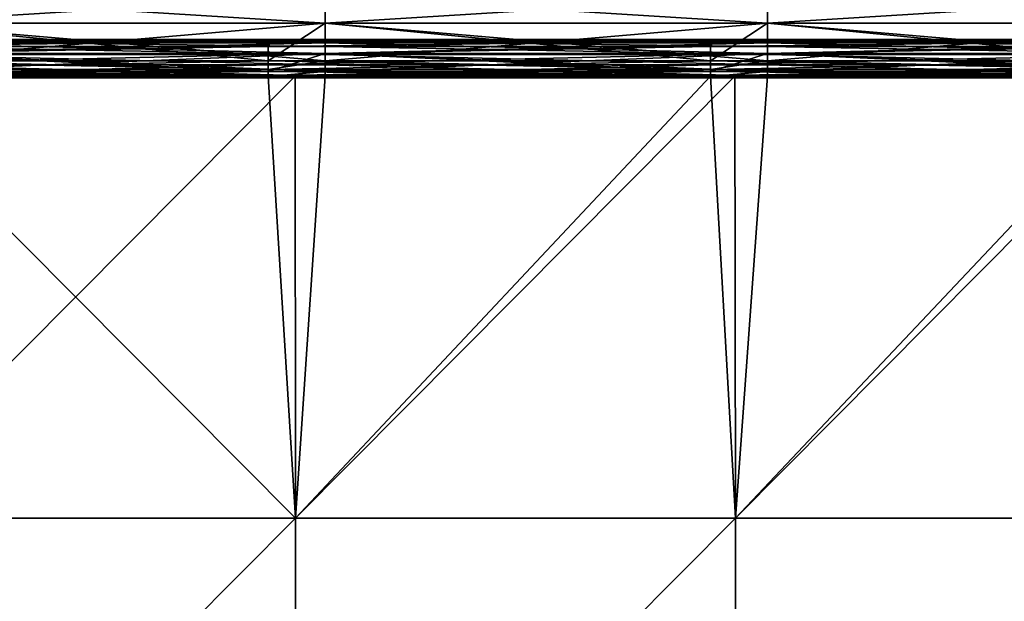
# Model space of a CAD drawing. Header units: millimetres. Extents: x -125 to 125, y -4 to 53.
# Tile 229 of 256: x -2 to 25, y 25 to 41. Entities that reach past the tile are written whole.
import ezdxf

# ---------------------------------------------------------------- set-up
doc = ezdxf.new("R2010")
doc.units = ezdxf.units.MM
doc.header["$LTSCALE"] = 65.185185
for name, color, linetype in [('507', 7, 'CONTINUOUS'), ('509', 7, 'CONTINUOUS'), ('516', 7, 'CONTINUOUS'), ('517', 7, 'CONTINUOUS'), ('544', 7, 'CONTINUOUS'), ('545', 7, 'CONTINUOUS'), ('570', 7, 'CONTINUOUS'), ('571', 7, 'CONTINUOUS'), ('575', 7, 'CONTINUOUS'), ('576', 7, 'CONTINUOUS')]:
    doc.layers.add(name, color=color, linetype=linetype)

msp = doc.modelspace()

# ---------------------------------------------------------------- linework, layer by layer
at = {"layer": '507', "color": 7, "linetype": 'CONTINUOUS'}
for points in [[(-5.941, 27.182, 124.763), (5.941, 27.182, 124.763), (-5.936, 39.116, 124.659), (-5.941, 27.182, 124.763)], [(-5.936, 39.116, 124.659), (5.941, 27.182, 124.763), (5.206, 39.116, 124.659), (-5.936, 39.116, 124.659)], [(5.206, 39.116, 124.659), (5.941, 27.182, 124.763), (5.936, 39.116, 124.659), (5.206, 39.116, 124.659)], [(5.936, 39.116, 124.659), (5.941, 27.182, 124.763), (17.152, 39.116, 124.659), (5.936, 39.116, 124.659)], [(5.941, 27.182, 124.763), (17.823, 27.182, 124.763), (17.152, 39.116, 124.659), (5.941, 27.182, 124.763)], [(17.152, 39.116, 124.659), (17.823, 27.182, 124.763), (17.808, 39.116, 124.659), (17.152, 39.116, 124.659)], [(17.808, 39.116, 124.659), (17.823, 27.182, 124.763), (29.099, 39.116, 124.659), (17.808, 39.116, 124.659)], [(17.823, 27.182, 124.763), (29.705, 27.182, 124.763), (29.099, 39.116, 124.659), (17.823, 27.182, 124.763)], [(-5.941, 27.182, 124.763), (-5.946, 15.236, 124.867), (5.946, 15.236, 124.867), (-5.941, 27.182, 124.763)], [(5.941, 27.182, 124.763), (-5.941, 27.182, 124.763), (5.946, 15.236, 124.867), (5.941, 27.182, 124.763)], [(17.823, 27.182, 124.763), (5.941, 27.182, 124.763), (5.946, 15.236, 124.867), (17.823, 27.182, 124.763)], [(17.823, 27.182, 124.763), (5.946, 15.236, 124.867), (17.838, 15.236, 124.867), (17.823, 27.182, 124.763)], [(29.705, 27.182, 124.763), (17.823, 27.182, 124.763), (17.838, 15.236, 124.867), (29.705, 27.182, 124.763)], [(29.705, 27.182, 124.763), (17.838, 15.236, 124.867), (29.73, 15.236, 124.867), (29.705, 27.182, 124.763)]]:
    msp.add_3dface(points, dxfattribs=at)
at = {"layer": '509', "color": 7, "linetype": 'CONTINUOUS'}
for points in [[(5.941, 27.182, -124.763), (-5.941, 27.182, -124.763), (5.936, 39.116, -124.659), (5.941, 27.182, -124.763)], [(5.936, 39.116, -124.659), (-5.941, 27.182, -124.763), (-5.206, 39.116, -124.659), (5.936, 39.116, -124.659)], [(6.741, 39.116, -124.659), (5.941, 27.182, -124.763), (5.936, 39.116, -124.659), (6.741, 39.116, -124.659)], [(17.808, 39.116, -124.659), (5.941, 27.182, -124.763), (6.741, 39.116, -124.659), (17.808, 39.116, -124.659)], [(17.823, 27.182, -124.763), (5.941, 27.182, -124.763), (17.808, 39.116, -124.659), (17.823, 27.182, -124.763)], [(18.687, 39.116, -124.659), (17.823, 27.182, -124.763), (17.808, 39.116, -124.659), (18.687, 39.116, -124.659)], [(29.681, 39.116, -124.659), (17.823, 27.182, -124.763), (18.687, 39.116, -124.659), (29.681, 39.116, -124.659)], [(29.705, 27.182, -124.763), (17.823, 27.182, -124.763), (29.681, 39.116, -124.659), (29.705, 27.182, -124.763)], [(5.941, 27.182, -124.763), (5.946, 15.236, -124.867), (-5.946, 15.236, -124.867), (5.941, 27.182, -124.763)], [(-5.941, 27.182, -124.763), (5.941, 27.182, -124.763), (-5.946, 15.236, -124.867), (-5.941, 27.182, -124.763)], [(5.941, 27.182, -124.763), (17.823, 27.182, -124.763), (5.946, 15.236, -124.867), (5.941, 27.182, -124.763)], [(17.823, 27.182, -124.763), (17.838, 15.236, -124.867), (5.946, 15.236, -124.867), (17.823, 27.182, -124.763)], [(17.823, 27.182, -124.763), (29.705, 27.182, -124.763), (17.838, 15.236, -124.867), (17.823, 27.182, -124.763)], [(29.705, 27.182, -124.763), (29.73, 15.236, -124.867), (17.838, 15.236, -124.867), (29.705, 27.182, -124.763)]]:
    msp.add_3dface(points, dxfattribs=at)
at = {"layer": '516', "linetype": 'CONTINUOUS'}
for points in [[(-5.204, 40.107, 123.669), (6.742, 40.015, 122.663), (-5.204, 40.015, 122.663), (-5.204, 40.107, 123.669)], [(5.206, 40.107, 123.669), (6.742, 40.015, 122.663), (-5.204, 40.107, 123.669), (5.206, 40.107, 123.669)], [(-5.204, 40.015, 122.663), (6.742, 39.723, 121.697), (-5.204, 39.723, 121.697), (-5.204, 40.015, 122.663)], [(6.742, 40.015, 122.663), (6.742, 39.723, 121.697), (-5.204, 40.015, 122.663), (6.742, 40.015, 122.663)], [(6.742, 40.107, 123.669), (6.742, 40.015, 122.663), (5.206, 40.107, 123.669), (6.742, 40.107, 123.669)], [(6.742, 40.107, 123.669), (18.689, 40.015, 122.663), (6.742, 40.015, 122.663), (6.742, 40.107, 123.669)], [(17.152, 40.107, 123.669), (18.689, 40.015, 122.663), (6.742, 40.107, 123.669), (17.152, 40.107, 123.669)], [(6.742, 40.015, 122.663), (18.689, 39.723, 121.697), (6.742, 39.723, 121.697), (6.742, 40.015, 122.663)], [(18.689, 40.015, 122.663), (18.689, 39.723, 121.697), (6.742, 40.015, 122.663), (18.689, 40.015, 122.663)], [(18.689, 40.107, 123.669), (18.689, 40.015, 122.663), (17.152, 40.107, 123.669), (18.689, 40.107, 123.669)], [(18.689, 40.107, 123.669), (30.635, 40.015, 122.663), (18.689, 40.015, 122.663), (18.689, 40.107, 123.669)], [(29.099, 40.107, 123.669), (30.635, 40.015, 122.663), (18.689, 40.107, 123.669), (29.099, 40.107, 123.669)], [(30.635, 40.015, 122.663), (30.635, 39.723, 121.697), (18.689, 40.015, 122.663), (30.635, 40.015, 122.663)], [(18.689, 40.015, 122.663), (30.635, 39.723, 121.697), (18.689, 39.723, 121.697), (18.689, 40.015, 122.663)], [(-5.204, 39.723, 121.697), (6.742, 39.243, 120.809), (5.206, 39.243, 120.809), (-5.204, 39.723, 121.697)], [(6.742, 39.723, 121.697), (6.742, 39.243, 120.809), (-5.204, 39.723, 121.697), (6.742, 39.723, 121.697)], [(-5.204, 39.243, 120.809), (-5.204, 39.723, 121.697), (5.206, 39.243, 120.809), (-5.204, 39.243, 120.809)], [(6.742, 39.243, 120.809), (6.742, 39.723, 121.697), (17.152, 39.243, 120.809), (6.742, 39.243, 120.809)], [(6.742, 39.723, 121.697), (18.689, 39.243, 120.809), (17.152, 39.243, 120.809), (6.742, 39.723, 121.697)], [(18.689, 39.723, 121.697), (18.689, 39.243, 120.809), (6.742, 39.723, 121.697), (18.689, 39.723, 121.697)], [(18.689, 39.243, 120.809), (18.689, 39.723, 121.697), (29.099, 39.243, 120.809), (18.689, 39.243, 120.809)], [(18.689, 39.723, 121.697), (30.635, 39.243, 120.809), (29.099, 39.243, 120.809), (18.689, 39.723, 121.697)], [(30.635, 39.723, 121.697), (30.635, 39.243, 120.809), (18.689, 39.723, 121.697), (30.635, 39.723, 121.697)]]:
    msp.add_3dface(points, dxfattribs=at)
at = {"layer": '517', "linetype": 'CONTINUOUS'}
for points in [[(-5.202, 40.545, 118.539), (6.745, 41.296, 117.432), (-5.202, 41.296, 117.432), (-5.202, 40.545, 118.539)], [(6.745, 40.545, 118.539), (6.745, 41.296, 117.432), (-5.202, 40.545, 118.539), (6.745, 40.545, 118.539)], [(18.691, 40.545, 118.539), (18.691, 41.296, 117.432), (6.745, 40.545, 118.539), (18.691, 40.545, 118.539)], [(6.745, 40.545, 118.539), (18.691, 41.296, 117.432), (6.745, 41.296, 117.432), (6.745, 40.545, 118.539)], [(30.638, 40.545, 118.539), (30.638, 41.296, 117.432), (18.691, 40.545, 118.539), (30.638, 40.545, 118.539)], [(18.691, 40.545, 118.539), (30.638, 41.296, 117.432), (18.691, 41.296, 117.432), (18.691, 40.545, 118.539)], [(-5.202, 39.529, 119.407), (6.745, 40.545, 118.539), (-5.202, 40.545, 118.539), (-5.202, 39.529, 119.407)], [(5.206, 39.529, 119.407), (6.745, 40.545, 118.539), (-5.202, 39.529, 119.407), (5.206, 39.529, 119.407)], [(6.745, 39.529, 119.407), (6.745, 40.545, 118.539), (5.206, 39.529, 119.407), (6.745, 39.529, 119.407)], [(17.152, 39.529, 119.407), (18.691, 40.545, 118.539), (6.745, 39.529, 119.407), (17.152, 39.529, 119.407)], [(6.745, 39.529, 119.407), (18.691, 40.545, 118.539), (6.745, 40.545, 118.539), (6.745, 39.529, 119.407)], [(18.691, 39.529, 119.407), (18.691, 40.545, 118.539), (17.152, 39.529, 119.407), (18.691, 39.529, 119.407)], [(29.099, 39.529, 119.407), (30.638, 40.545, 118.539), (18.691, 39.529, 119.407), (29.099, 39.529, 119.407)], [(18.691, 39.529, 119.407), (30.638, 40.545, 118.539), (18.691, 40.545, 118.539), (18.691, 39.529, 119.407)]]:
    msp.add_3dface(points, dxfattribs=at)
at = {"layer": '544', "linetype": 'CONTINUOUS'}
for points in [[(6.745, 41.296, -117.432), (6.745, 40.545, -118.539), (-5.202, 41.296, -117.432), (6.745, 41.296, -117.432)], [(-5.202, 41.296, -117.432), (6.745, 40.545, -118.539), (-5.202, 40.545, -118.539), (-5.202, 41.296, -117.432)], [(18.691, 41.296, -117.432), (18.691, 40.545, -118.539), (6.745, 41.296, -117.432), (18.691, 41.296, -117.432)], [(6.745, 41.296, -117.432), (18.691, 40.545, -118.539), (6.745, 40.545, -118.539), (6.745, 41.296, -117.432)], [(30.638, 41.296, -117.432), (30.638, 40.545, -118.539), (18.691, 41.296, -117.432), (30.638, 41.296, -117.432)], [(18.691, 41.296, -117.432), (30.638, 40.545, -118.539), (18.691, 40.545, -118.539), (18.691, 41.296, -117.432)], [(6.745, 40.545, -118.539), (6.745, 39.529, -119.407), (-5.202, 40.545, -118.539), (6.745, 40.545, -118.539)], [(-5.202, 40.545, -118.539), (6.745, 39.529, -119.407), (5.206, 39.529, -119.407), (-5.202, 40.545, -118.539)], [(-5.202, 39.529, -119.407), (-5.202, 40.545, -118.539), (5.206, 39.529, -119.407), (-5.202, 39.529, -119.407)], [(6.745, 39.529, -119.407), (6.745, 40.545, -118.539), (17.152, 39.529, -119.407), (6.745, 39.529, -119.407)], [(18.691, 40.545, -118.539), (18.691, 39.529, -119.407), (6.745, 40.545, -118.539), (18.691, 40.545, -118.539)], [(6.745, 40.545, -118.539), (18.691, 39.529, -119.407), (17.152, 39.529, -119.407), (6.745, 40.545, -118.539)], [(30.638, 40.545, -118.539), (30.638, 39.529, -119.407), (18.691, 40.545, -118.539), (30.638, 40.545, -118.539)], [(18.691, 40.545, -118.539), (30.638, 39.529, -119.407), (29.099, 39.529, -119.407), (18.691, 40.545, -118.539)], [(18.691, 39.529, -119.407), (18.691, 40.545, -118.539), (29.099, 39.529, -119.407), (18.691, 39.529, -119.407)]]:
    msp.add_3dface(points, dxfattribs=at)
at = {"layer": '545', "linetype": 'CONTINUOUS'}
for points in [[(-5.206, 40.107, -123.669), (-5.205, 40.015, -122.663), (6.741, 40.107, -123.669), (-5.206, 40.107, -123.669)], [(6.741, 40.107, -123.669), (-5.205, 40.015, -122.663), (6.741, 40.015, -122.663), (6.741, 40.107, -123.669)], [(6.741, 40.015, -122.663), (-5.205, 39.723, -121.697), (6.742, 39.723, -121.697), (6.741, 40.015, -122.663)], [(-5.205, 40.015, -122.663), (-5.205, 39.723, -121.697), (6.741, 40.015, -122.663), (-5.205, 40.015, -122.663)], [(18.687, 40.107, -123.669), (6.741, 40.015, -122.663), (18.688, 40.015, -122.663), (18.687, 40.107, -123.669)], [(6.741, 40.107, -123.669), (6.741, 40.015, -122.663), (18.687, 40.107, -123.669), (6.741, 40.107, -123.669)], [(6.741, 40.015, -122.663), (6.742, 39.723, -121.697), (18.688, 40.015, -122.663), (6.741, 40.015, -122.663)], [(18.688, 40.015, -122.663), (6.742, 39.723, -121.697), (18.688, 39.723, -121.697), (18.688, 40.015, -122.663)], [(18.687, 40.107, -123.669), (18.688, 40.015, -122.663), (30.634, 40.107, -123.669), (18.687, 40.107, -123.669)], [(30.634, 40.107, -123.669), (18.688, 40.015, -122.663), (30.634, 40.015, -122.663), (30.634, 40.107, -123.669)], [(18.688, 40.015, -122.663), (18.688, 39.723, -121.697), (30.634, 40.015, -122.663), (18.688, 40.015, -122.663)], [(30.634, 40.015, -122.663), (18.688, 39.723, -121.697), (30.635, 39.723, -121.697), (30.634, 40.015, -122.663)], [(-5.205, 39.723, -121.697), (-5.204, 39.243, -120.809), (6.742, 39.723, -121.697), (-5.205, 39.723, -121.697)], [(6.742, 39.723, -121.697), (-5.204, 39.243, -120.809), (5.206, 39.243, -120.809), (6.742, 39.723, -121.697)], [(6.742, 39.243, -120.809), (6.742, 39.723, -121.697), (5.206, 39.243, -120.809), (6.742, 39.243, -120.809)], [(18.688, 39.723, -121.697), (6.742, 39.243, -120.809), (17.152, 39.243, -120.809), (18.688, 39.723, -121.697)], [(6.742, 39.723, -121.697), (6.742, 39.243, -120.809), (18.688, 39.723, -121.697), (6.742, 39.723, -121.697)], [(18.689, 39.243, -120.809), (18.688, 39.723, -121.697), (17.152, 39.243, -120.809), (18.689, 39.243, -120.809)], [(18.688, 39.723, -121.697), (18.689, 39.243, -120.809), (30.635, 39.723, -121.697), (18.688, 39.723, -121.697)], [(30.635, 39.723, -121.697), (18.689, 39.243, -120.809), (29.099, 39.243, -120.809), (30.635, 39.723, -121.697)]]:
    msp.add_3dface(points, dxfattribs=at)
at = {"layer": '570', "linetype": 'CONTINUOUS'}
for points in [[(-6.741, 39.529, -119.407), (5.206, 39.292, -119.619), (-6.741, 39.292, -119.619), (-6.741, 39.529, -119.407)], [(-6.741, 39.529, -119.407), (-5.202, 39.529, -119.407), (5.206, 39.292, -119.619), (-6.741, 39.529, -119.407)], [(-5.202, 39.529, -119.407), (5.206, 39.529, -119.407), (5.206, 39.292, -119.619), (-5.202, 39.529, -119.407)], [(5.206, 39.529, -119.407), (17.152, 39.292, -119.619), (5.206, 39.292, -119.619), (5.206, 39.529, -119.407)], [(5.206, 39.529, -119.407), (6.745, 39.529, -119.407), (17.152, 39.292, -119.619), (5.206, 39.529, -119.407)], [(6.745, 39.529, -119.407), (17.152, 39.529, -119.407), (17.152, 39.292, -119.619), (6.745, 39.529, -119.407)], [(17.152, 39.529, -119.407), (18.691, 39.529, -119.407), (29.099, 39.292, -119.619), (17.152, 39.529, -119.407)], [(17.152, 39.529, -119.407), (29.099, 39.292, -119.619), (17.152, 39.292, -119.619), (17.152, 39.529, -119.407)], [(18.691, 39.529, -119.407), (29.099, 39.529, -119.407), (29.099, 39.292, -119.619), (18.691, 39.529, -119.407)], [(-6.741, 39.292, -119.619), (5.206, 39.135, -119.895), (-6.741, 39.135, -119.895), (-6.741, 39.292, -119.619)], [(5.206, 39.292, -119.619), (5.206, 39.135, -119.895), (-6.741, 39.292, -119.619), (5.206, 39.292, -119.619)], [(5.206, 39.243, -120.809), (-5.204, 39.243, -120.809), (-6.741, 39.109, -120.521), (5.206, 39.243, -120.809)], [(5.206, 39.109, -120.521), (5.206, 39.243, -120.809), (-6.741, 39.109, -120.521), (5.206, 39.109, -120.521)], [(-6.741, 39.135, -119.895), (5.206, 39.071, -120.206), (-6.741, 39.071, -120.206), (-6.741, 39.135, -119.895)], [(5.206, 39.135, -119.895), (5.206, 39.071, -120.206), (-6.741, 39.135, -119.895), (5.206, 39.135, -119.895)], [(5.206, 39.071, -120.206), (5.206, 39.109, -120.521), (-6.741, 39.071, -120.206), (5.206, 39.071, -120.206)], [(-6.741, 39.071, -120.206), (5.206, 39.109, -120.521), (-6.741, 39.109, -120.521), (-6.741, 39.071, -120.206)], [(5.206, 39.292, -119.619), (17.152, 39.135, -119.895), (5.206, 39.135, -119.895), (5.206, 39.292, -119.619)], [(17.152, 39.292, -119.619), (17.152, 39.135, -119.895), (5.206, 39.292, -119.619), (17.152, 39.292, -119.619)], [(17.152, 39.109, -120.521), (17.152, 39.243, -120.809), (5.206, 39.109, -120.521), (17.152, 39.109, -120.521)], [(6.742, 39.243, -120.809), (5.206, 39.243, -120.809), (5.206, 39.109, -120.521), (6.742, 39.243, -120.809)], [(17.152, 39.243, -120.809), (6.742, 39.243, -120.809), (5.206, 39.109, -120.521), (17.152, 39.243, -120.809)], [(5.206, 39.135, -119.895), (17.152, 39.071, -120.206), (5.206, 39.071, -120.206), (5.206, 39.135, -119.895)], [(17.152, 39.135, -119.895), (17.152, 39.071, -120.206), (5.206, 39.135, -119.895), (17.152, 39.135, -119.895)], [(5.206, 39.071, -120.206), (17.152, 39.109, -120.521), (5.206, 39.109, -120.521), (5.206, 39.071, -120.206)], [(17.152, 39.071, -120.206), (17.152, 39.109, -120.521), (5.206, 39.071, -120.206), (17.152, 39.071, -120.206)], [(17.152, 39.292, -119.619), (29.099, 39.135, -119.895), (17.152, 39.135, -119.895), (17.152, 39.292, -119.619)], [(29.099, 39.292, -119.619), (29.099, 39.135, -119.895), (17.152, 39.292, -119.619), (29.099, 39.292, -119.619)], [(29.099, 39.243, -120.809), (18.689, 39.243, -120.809), (17.152, 39.109, -120.521), (29.099, 39.243, -120.809)], [(29.099, 39.109, -120.521), (29.099, 39.243, -120.809), (17.152, 39.109, -120.521), (29.099, 39.109, -120.521)], [(18.689, 39.243, -120.809), (17.152, 39.243, -120.809), (17.152, 39.109, -120.521), (18.689, 39.243, -120.809)], [(17.152, 39.135, -119.895), (29.099, 39.071, -120.206), (17.152, 39.071, -120.206), (17.152, 39.135, -119.895)], [(29.099, 39.135, -119.895), (29.099, 39.071, -120.206), (17.152, 39.135, -119.895), (29.099, 39.135, -119.895)], [(17.152, 39.071, -120.206), (29.099, 39.109, -120.521), (17.152, 39.109, -120.521), (17.152, 39.071, -120.206)], [(29.099, 39.071, -120.206), (29.099, 39.109, -120.521), (17.152, 39.071, -120.206), (29.099, 39.071, -120.206)]]:
    msp.add_3dface(points, dxfattribs=at)
at = {"layer": '571', "linetype": 'CONTINUOUS'}
for points in [[(-5.206, 40.057, -123.974), (-5.206, 40.107, -123.669), (6.741, 40.057, -123.974), (-5.206, 40.057, -123.974)], [(-5.206, 40.107, -123.669), (6.741, 40.107, -123.669), (6.741, 40.057, -123.974), (-5.206, 40.107, -123.669)], [(6.741, 39.915, -124.248), (-5.206, 40.057, -123.974), (6.741, 40.057, -123.974), (6.741, 39.915, -124.248)], [(-5.206, 39.915, -124.248), (-5.206, 40.057, -123.974), (6.741, 39.915, -124.248), (-5.206, 39.915, -124.248)], [(6.741, 39.696, -124.467), (-5.206, 39.915, -124.248), (6.741, 39.915, -124.248), (6.741, 39.696, -124.467)], [(-5.206, 39.696, -124.467), (-5.206, 39.915, -124.248), (6.741, 39.696, -124.467), (-5.206, 39.696, -124.467)], [(6.741, 40.057, -123.974), (6.741, 40.107, -123.669), (18.687, 40.057, -123.974), (6.741, 40.057, -123.974)], [(6.741, 40.107, -123.669), (18.687, 40.107, -123.669), (18.687, 40.057, -123.974), (6.741, 40.107, -123.669)], [(18.687, 39.915, -124.248), (6.741, 40.057, -123.974), (18.687, 40.057, -123.974), (18.687, 39.915, -124.248)], [(6.741, 39.915, -124.248), (6.741, 40.057, -123.974), (18.687, 39.915, -124.248), (6.741, 39.915, -124.248)], [(18.687, 39.696, -124.467), (6.741, 39.915, -124.248), (18.687, 39.915, -124.248), (18.687, 39.696, -124.467)], [(6.741, 39.696, -124.467), (6.741, 39.915, -124.248), (18.687, 39.696, -124.467), (6.741, 39.696, -124.467)], [(18.687, 40.107, -123.669), (30.634, 40.107, -123.669), (30.634, 40.057, -123.974), (18.687, 40.107, -123.669)], [(18.687, 40.057, -123.974), (18.687, 40.107, -123.669), (30.634, 40.057, -123.974), (18.687, 40.057, -123.974)], [(18.687, 39.915, -124.248), (18.687, 40.057, -123.974), (30.634, 39.915, -124.248), (18.687, 39.915, -124.248)], [(30.634, 39.915, -124.248), (18.687, 40.057, -123.974), (30.634, 40.057, -123.974), (30.634, 39.915, -124.248)], [(18.687, 39.696, -124.467), (18.687, 39.915, -124.248), (30.634, 39.696, -124.467), (18.687, 39.696, -124.467)], [(30.634, 39.696, -124.467), (18.687, 39.915, -124.248), (30.634, 39.915, -124.248), (30.634, 39.696, -124.467)], [(6.741, 39.421, -124.608), (-5.206, 39.696, -124.467), (6.741, 39.696, -124.467), (6.741, 39.421, -124.608)], [(-5.206, 39.421, -124.608), (-5.206, 39.696, -124.467), (6.741, 39.421, -124.608), (-5.206, 39.421, -124.608)], [(18.687, 39.421, -124.608), (6.741, 39.696, -124.467), (18.687, 39.696, -124.467), (18.687, 39.421, -124.608)], [(6.741, 39.421, -124.608), (6.741, 39.696, -124.467), (18.687, 39.421, -124.608), (6.741, 39.421, -124.608)], [(30.634, 39.421, -124.608), (18.687, 39.696, -124.467), (30.634, 39.696, -124.467), (30.634, 39.421, -124.608)], [(18.687, 39.421, -124.608), (18.687, 39.696, -124.467), (30.634, 39.421, -124.608), (18.687, 39.421, -124.608)], [(5.936, 39.116, -124.659), (-5.206, 39.116, -124.659), (-5.206, 39.421, -124.608), (5.936, 39.116, -124.659)], [(6.741, 39.116, -124.659), (-5.206, 39.421, -124.608), (6.741, 39.421, -124.608), (6.741, 39.116, -124.659)], [(6.741, 39.116, -124.659), (5.936, 39.116, -124.659), (-5.206, 39.421, -124.608), (6.741, 39.116, -124.659)], [(17.808, 39.116, -124.659), (6.741, 39.116, -124.659), (6.741, 39.421, -124.608), (17.808, 39.116, -124.659)], [(18.687, 39.116, -124.659), (17.808, 39.116, -124.659), (6.741, 39.421, -124.608), (18.687, 39.116, -124.659)], [(18.687, 39.116, -124.659), (6.741, 39.421, -124.608), (18.687, 39.421, -124.608), (18.687, 39.116, -124.659)], [(30.634, 39.116, -124.659), (29.681, 39.116, -124.659), (18.687, 39.421, -124.608), (30.634, 39.116, -124.659)], [(30.634, 39.116, -124.659), (18.687, 39.421, -124.608), (30.634, 39.421, -124.608), (30.634, 39.116, -124.659)], [(29.681, 39.116, -124.659), (18.687, 39.116, -124.659), (18.687, 39.421, -124.608), (29.681, 39.116, -124.659)]]:
    msp.add_3dface(points, dxfattribs=at)
at = {"layer": '575', "linetype": 'CONTINUOUS'}
for points in [[(5.206, 39.292, 119.619), (5.206, 39.529, 119.407), (-6.741, 39.292, 119.619), (5.206, 39.292, 119.619)], [(5.206, 39.529, 119.407), (-5.202, 39.529, 119.407), (-6.741, 39.292, 119.619), (5.206, 39.529, 119.407)], [(17.152, 39.529, 119.407), (6.745, 39.529, 119.407), (5.206, 39.292, 119.619), (17.152, 39.529, 119.407)], [(17.152, 39.292, 119.619), (17.152, 39.529, 119.407), (5.206, 39.292, 119.619), (17.152, 39.292, 119.619)], [(6.745, 39.529, 119.407), (5.206, 39.529, 119.407), (5.206, 39.292, 119.619), (6.745, 39.529, 119.407)], [(29.099, 39.292, 119.619), (29.099, 39.529, 119.407), (17.152, 39.292, 119.619), (29.099, 39.292, 119.619)], [(18.691, 39.529, 119.407), (17.152, 39.529, 119.407), (17.152, 39.292, 119.619), (18.691, 39.529, 119.407)], [(29.099, 39.529, 119.407), (18.691, 39.529, 119.407), (17.152, 39.292, 119.619), (29.099, 39.529, 119.407)], [(5.206, 39.135, 119.895), (5.206, 39.292, 119.619), (-6.741, 39.135, 119.895), (5.206, 39.135, 119.895)], [(-6.741, 39.135, 119.895), (5.206, 39.292, 119.619), (-6.741, 39.292, 119.619), (-6.741, 39.135, 119.895)], [(-6.741, 39.243, 120.809), (5.206, 39.109, 120.521), (-6.741, 39.109, 120.521), (-6.741, 39.243, 120.809)], [(-6.741, 39.243, 120.809), (-5.204, 39.243, 120.809), (5.206, 39.109, 120.521), (-6.741, 39.243, 120.809)], [(5.206, 39.071, 120.206), (5.206, 39.135, 119.895), (-6.741, 39.071, 120.206), (5.206, 39.071, 120.206)], [(-6.741, 39.071, 120.206), (5.206, 39.135, 119.895), (-6.741, 39.135, 119.895), (-6.741, 39.071, 120.206)], [(5.206, 39.109, 120.521), (5.206, 39.071, 120.206), (-6.741, 39.109, 120.521), (5.206, 39.109, 120.521)], [(-6.741, 39.109, 120.521), (5.206, 39.071, 120.206), (-6.741, 39.071, 120.206), (-6.741, 39.109, 120.521)], [(-5.204, 39.243, 120.809), (5.206, 39.243, 120.809), (5.206, 39.109, 120.521), (-5.204, 39.243, 120.809)], [(17.152, 39.135, 119.895), (17.152, 39.292, 119.619), (5.206, 39.135, 119.895), (17.152, 39.135, 119.895)], [(5.206, 39.135, 119.895), (17.152, 39.292, 119.619), (5.206, 39.292, 119.619), (5.206, 39.135, 119.895)], [(5.206, 39.243, 120.809), (17.152, 39.109, 120.521), (5.206, 39.109, 120.521), (5.206, 39.243, 120.809)], [(5.206, 39.243, 120.809), (6.742, 39.243, 120.809), (17.152, 39.109, 120.521), (5.206, 39.243, 120.809)], [(17.152, 39.071, 120.206), (17.152, 39.135, 119.895), (5.206, 39.071, 120.206), (17.152, 39.071, 120.206)], [(5.206, 39.071, 120.206), (17.152, 39.135, 119.895), (5.206, 39.135, 119.895), (5.206, 39.071, 120.206)], [(17.152, 39.109, 120.521), (17.152, 39.071, 120.206), (5.206, 39.109, 120.521), (17.152, 39.109, 120.521)], [(5.206, 39.109, 120.521), (17.152, 39.071, 120.206), (5.206, 39.071, 120.206), (5.206, 39.109, 120.521)], [(6.742, 39.243, 120.809), (17.152, 39.243, 120.809), (17.152, 39.109, 120.521), (6.742, 39.243, 120.809)], [(17.152, 39.135, 119.895), (29.099, 39.292, 119.619), (17.152, 39.292, 119.619), (17.152, 39.135, 119.895)], [(29.099, 39.135, 119.895), (29.099, 39.292, 119.619), (17.152, 39.135, 119.895), (29.099, 39.135, 119.895)], [(17.152, 39.243, 120.809), (18.689, 39.243, 120.809), (29.099, 39.109, 120.521), (17.152, 39.243, 120.809)], [(17.152, 39.243, 120.809), (29.099, 39.109, 120.521), (17.152, 39.109, 120.521), (17.152, 39.243, 120.809)], [(29.099, 39.071, 120.206), (29.099, 39.135, 119.895), (17.152, 39.071, 120.206), (29.099, 39.071, 120.206)], [(17.152, 39.071, 120.206), (29.099, 39.135, 119.895), (17.152, 39.135, 119.895), (17.152, 39.071, 120.206)], [(29.099, 39.109, 120.521), (29.099, 39.071, 120.206), (17.152, 39.109, 120.521), (29.099, 39.109, 120.521)], [(17.152, 39.109, 120.521), (29.099, 39.071, 120.206), (17.152, 39.071, 120.206), (17.152, 39.109, 120.521)], [(18.689, 39.243, 120.809), (29.099, 39.243, 120.809), (29.099, 39.109, 120.521), (18.689, 39.243, 120.809)]]:
    msp.add_3dface(points, dxfattribs=at)
at = {"layer": '576', "linetype": 'CONTINUOUS'}
for points in [[(5.206, 40.107, 123.669), (-5.204, 40.107, 123.669), (-6.741, 40.057, 123.974), (5.206, 40.107, 123.669)], [(5.206, 40.057, 123.974), (5.206, 40.107, 123.669), (-6.741, 40.057, 123.974), (5.206, 40.057, 123.974)], [(-6.741, 39.915, 124.248), (5.206, 40.057, 123.974), (-6.741, 40.057, 123.974), (-6.741, 39.915, 124.248)], [(5.206, 39.915, 124.248), (5.206, 40.057, 123.974), (-6.741, 39.915, 124.248), (5.206, 39.915, 124.248)], [(5.206, 39.696, 124.467), (5.206, 39.915, 124.248), (-6.741, 39.696, 124.467), (5.206, 39.696, 124.467)], [(-6.741, 39.696, 124.467), (5.206, 39.915, 124.248), (-6.741, 39.915, 124.248), (-6.741, 39.696, 124.467)], [(17.152, 40.107, 123.669), (6.742, 40.107, 123.669), (5.206, 40.057, 123.974), (17.152, 40.107, 123.669)], [(17.152, 40.057, 123.974), (17.152, 40.107, 123.669), (5.206, 40.057, 123.974), (17.152, 40.057, 123.974)], [(6.742, 40.107, 123.669), (5.206, 40.107, 123.669), (5.206, 40.057, 123.974), (6.742, 40.107, 123.669)], [(5.206, 39.915, 124.248), (17.152, 40.057, 123.974), (5.206, 40.057, 123.974), (5.206, 39.915, 124.248)], [(17.152, 39.915, 124.248), (17.152, 40.057, 123.974), (5.206, 39.915, 124.248), (17.152, 39.915, 124.248)], [(5.206, 39.696, 124.467), (17.152, 39.915, 124.248), (5.206, 39.915, 124.248), (5.206, 39.696, 124.467)], [(17.152, 39.696, 124.467), (17.152, 39.915, 124.248), (5.206, 39.696, 124.467), (17.152, 39.696, 124.467)], [(29.099, 40.107, 123.669), (18.689, 40.107, 123.669), (17.152, 40.057, 123.974), (29.099, 40.107, 123.669)], [(29.099, 40.057, 123.974), (29.099, 40.107, 123.669), (17.152, 40.057, 123.974), (29.099, 40.057, 123.974)], [(18.689, 40.107, 123.669), (17.152, 40.107, 123.669), (17.152, 40.057, 123.974), (18.689, 40.107, 123.669)], [(17.152, 39.915, 124.248), (29.099, 40.057, 123.974), (17.152, 40.057, 123.974), (17.152, 39.915, 124.248)], [(29.099, 39.915, 124.248), (29.099, 40.057, 123.974), (17.152, 39.915, 124.248), (29.099, 39.915, 124.248)], [(29.099, 39.696, 124.467), (29.099, 39.915, 124.248), (17.152, 39.696, 124.467), (29.099, 39.696, 124.467)], [(17.152, 39.696, 124.467), (29.099, 39.915, 124.248), (17.152, 39.915, 124.248), (17.152, 39.696, 124.467)], [(5.206, 39.421, 124.608), (5.206, 39.696, 124.467), (-6.741, 39.421, 124.608), (5.206, 39.421, 124.608)], [(-6.741, 39.421, 124.608), (5.206, 39.696, 124.467), (-6.741, 39.696, 124.467), (-6.741, 39.421, 124.608)], [(5.206, 39.421, 124.608), (17.152, 39.696, 124.467), (5.206, 39.696, 124.467), (5.206, 39.421, 124.608)], [(17.152, 39.421, 124.608), (17.152, 39.696, 124.467), (5.206, 39.421, 124.608), (17.152, 39.421, 124.608)], [(29.099, 39.421, 124.608), (29.099, 39.696, 124.467), (17.152, 39.421, 124.608), (29.099, 39.421, 124.608)], [(17.152, 39.421, 124.608), (29.099, 39.696, 124.467), (17.152, 39.696, 124.467), (17.152, 39.421, 124.608)], [(-6.741, 39.116, 124.659), (-5.936, 39.116, 124.659), (5.206, 39.421, 124.608), (-6.741, 39.116, 124.659)], [(-6.741, 39.116, 124.659), (5.206, 39.421, 124.608), (-6.741, 39.421, 124.608), (-6.741, 39.116, 124.659)], [(-5.936, 39.116, 124.659), (5.206, 39.116, 124.659), (5.206, 39.421, 124.608), (-5.936, 39.116, 124.659)], [(5.206, 39.116, 124.659), (5.936, 39.116, 124.659), (17.152, 39.421, 124.608), (5.206, 39.116, 124.659)], [(5.206, 39.116, 124.659), (17.152, 39.421, 124.608), (5.206, 39.421, 124.608), (5.206, 39.116, 124.659)], [(5.936, 39.116, 124.659), (17.152, 39.116, 124.659), (17.152, 39.421, 124.608), (5.936, 39.116, 124.659)], [(17.152, 39.116, 124.659), (29.099, 39.421, 124.608), (17.152, 39.421, 124.608), (17.152, 39.116, 124.659)], [(17.152, 39.116, 124.659), (17.808, 39.116, 124.659), (29.099, 39.421, 124.608), (17.152, 39.116, 124.659)], [(17.808, 39.116, 124.659), (29.099, 39.116, 124.659), (29.099, 39.421, 124.608), (17.808, 39.116, 124.659)]]:
    msp.add_3dface(points, dxfattribs=at)

doc.saveas('drawing.dxf')
